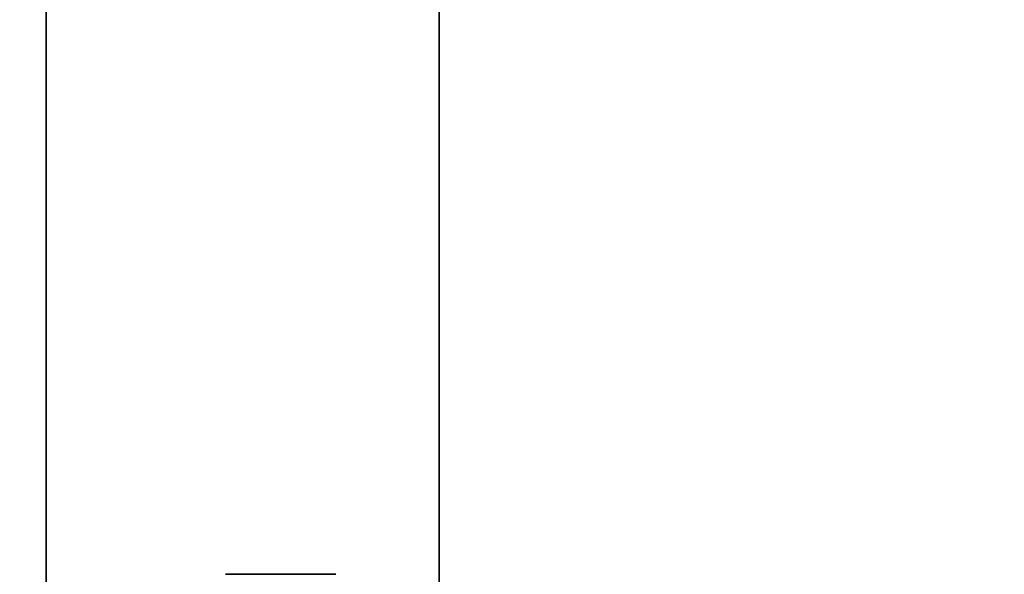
# Model space of a CAD drawing. Header units: millimetres. Extents: x -490 to 6690, y -115 to 132.
# Tile 177 of 256: x 322 to 364, y 21 to 45. Entities that reach past the tile are written whole.
import ezdxf

# ---------------------------------------------------------------- set-up
doc = ezdxf.new("R2010")
doc.units = ezdxf.units.MM
doc.layers.add('151', color=7, linetype='Continuous', true_color=0xffffff)

# ---------------------------------------------------------------- blocks, each defined once
blk = doc.blocks.new('UG_SURFACE_001')
at = {"layer": '151', "color": 252, "linetype": 'Continuous', "lineweight": 35}
for points in [[(490, -6.2, 2202), (490, 113.2, 2202), (-490, 113.2, 2202), (-490, -6.2, 2202)], [(-340, -6.2, 2052), (-340, 113.2, 2052), (340, 113.2, 2052), (340, -6.2, 2052)], [(340, -6.2, 2052), (340, 113.2, 2052), (340, 113.2, -8), (340, -6.2, -8)], [(340, -6.2, -8), (340, 113.2, -8), (490, 113.2, -8), (490, -6.2, -8)]]:
    blk.add_3dface(points, dxfattribs=at)
blk = doc.blocks.new('UG_SURFACE_072')
at = {"layer": '151', "color": 254, "linetype": 'Continuous', "lineweight": 35}
for points in [[(323.25, 111.75, 2030.25), (-323.25, 111.75, 2030.25), (-323.25, -10, 2030.25), (323.25, -10, 2030.25)], [(317.5, 86, 2024.5), (317.5, 111.75, 2024.5), (323.25, 111.75, 2030.25), (323.25, -10, 2030.25)], [(317.5, 21, 2024.5), (317.5, 86, 2024.5), (323.25, -10, 2030.25)]]:
    blk.add_3dface(points, dxfattribs=at)
blk = doc.blocks.new('UG_SURFACE_078')
at = {"layer": '151', "color": 254, "linetype": 'Continuous', "lineweight": 35}
for points in [[(317.5, 86, 2024.5), (317.5, 21, 2024.5), (323.25, 111.75, 2030.25)], [(323.25, -10, 2030.25), (323.25, 111.75, 2030.25), (317.5, 21, 2024.5)], [(317.5, 86, -8), (317.5, 111.75, -8), (323.25, 111.75, -8), (323.25, -10, -8)], [(323.25, 111.75, 2030.25), (323.25, -1.96, 1226.891), (323.25, -0.061, 1226.045)], [(323.25, -0.061, 1226.045), (323.25, 1.33, 1224.5), (323.25, 111.75, 2030.25)], [(323.25, 1.33, 1224.5), (323.25, 1.973, 1222.523), (323.25, 111.75, 2030.25)], [(323.25, 111.75, 2030.25), (323.25, 1.33, 1762.5), (323.25, 1.973, 1760.523)], [(323.25, 111.75, -8), (323.25, 1.33, 282.5), (323.25, 1.973, 280.523)], [(323.25, 111.75, 2030.25), (323.25, -0.061, 284.045), (323.25, 1.33, 282.5)], [(323.25, 111.75, 2030.25), (323.25, -7.33, 282.5), (323.25, -5.939, 284.045)], [(323.25, 1.973, 1222.523), (323.25, 1.755, 1220.455), (323.25, -7.33, 282.5), (323.25, 111.75, 2030.25)], [(323.25, 1.973, 1760.523), (323.25, -1.96, 1226.891), (323.25, 111.75, 2030.25)], [(323.25, 111.75, 2030.25), (323.25, -1.96, 1764.891), (323.25, -0.061, 1764.045)], [(323.25, 1.973, 280.523), (323.25, 1.755, 278.455), (323.25, 111.75, -8)], [(323.25, 1.755, 278.455), (323.25, 0.716, 276.654), (323.25, 111.75, -8)], [(323.25, 111.75, 2030.25), (323.25, -1.96, 284.891), (323.25, -0.061, 284.045)], [(323.25, 1.33, 282.5), (323.25, 111.75, -8), (323.25, 111.75, 2030.25)], [(323.25, -5.939, 284.045), (323.25, -4.04, 284.891), (323.25, 111.75, 2030.25)], [(323.25, -4.04, 284.891), (323.25, -1.96, 284.891), (323.25, 111.75, 2030.25)], [(323.25, -0.061, 1764.045), (323.25, 1.33, 1762.5), (323.25, 111.75, 2030.25)], [(323.25, 0.716, 276.654), (323.25, -0.966, 275.432), (323.25, 111.75, -8)], [(323.25, 111.75, 2030.25), (323.25, -10, 2030.25), (323.25, -4.04, 1764.891), (323.25, -1.96, 1764.891)], [(323.25, -0.966, 275.432), (323.25, -3, 275), (323.25, -10, -8), (323.25, 111.75, -8)], [(317.5, 21, -8), (317.5, 86, -8), (323.25, -10, -8)]]:
    blk.add_3dface(points, dxfattribs=at)

msp = doc.modelspace()

# ---------------------------------------------------------------- linework, layer by layer
at = {"layer": '151', "color": 253, "linetype": 'Continuous', "lineweight": -3}
for p, q in [((340, -6.2, 2052), (340, 113.2, 2052)), ((340, 113.2, -8), (340, -6.2, -8)), ((323.25, -10, 2030.25), (323.25, 111.75, 2030.25)), ((323.25, -10, 2030.25), (323.25, 111.75, 2030.25)), ((323.25, -10, -8), (323.25, 111.75, -8))]:
    msp.add_line(p, q, dxfattribs=at)
at = {"layer": '151', "color": 253, "linetype": 'Continuous', "lineweight": -3, "extrusion": (0, 1, 0)}
for centre in [(-333.25, 1771, 21.409), (-333.25, 1749, 21.409), (-333.25, 269, 21.409), (-333.25, 291, 21.409), (-333.25, 1233, 21.409), (-333.25, 1211, 21.409), (-333.25, 291, 21.409)]:
    msp.add_circle(centre, 2.35, dxfattribs=at)

# ---------------------------------------------------------------- block references
at = {"layer": '151', "color": 253, "linetype": 'Continuous', "lineweight": -3}
for name in ['UG_SURFACE_001', 'UG_SURFACE_072', 'UG_SURFACE_078']:
    msp.add_blockref(name, (0, 0), dxfattribs=at)

doc.saveas('drawing.dxf')
